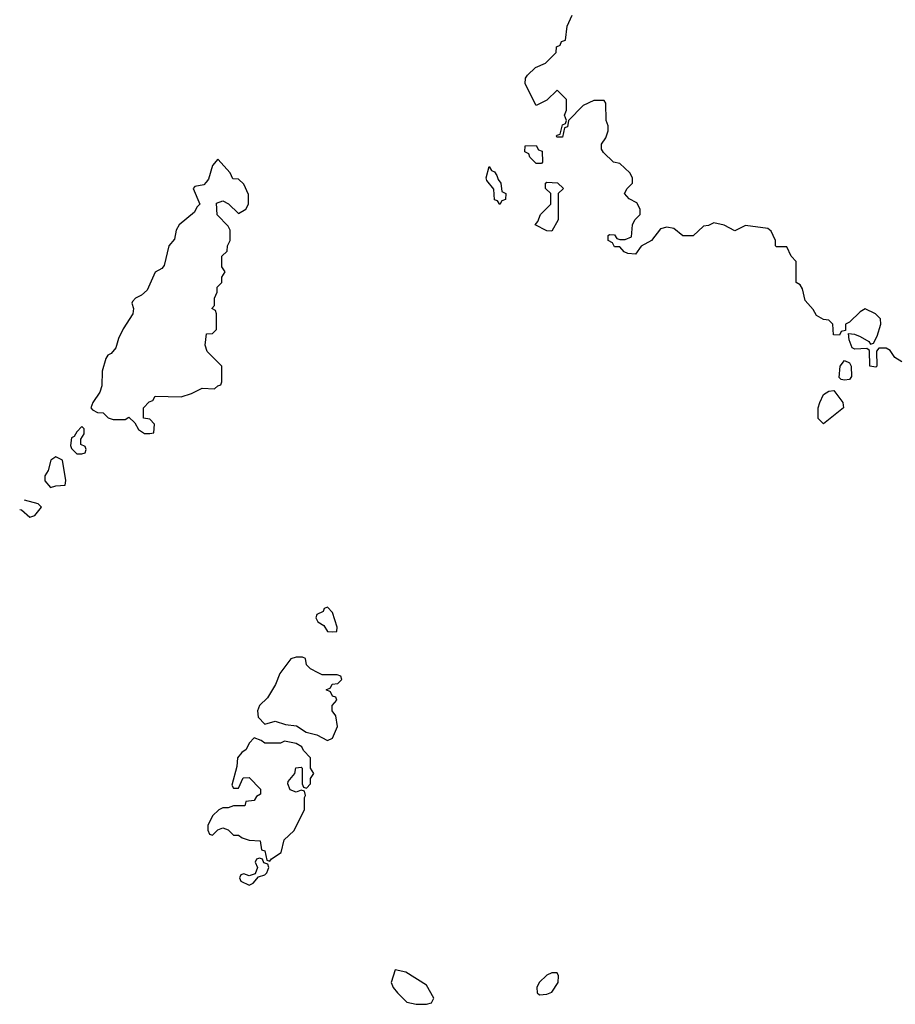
# Model space of a CAD drawing. Header units: inches. Extents: x 2769379 to 2883802, y 684208 to 828654.
# Tile 113 of 256: x 2776212 to 2779565, y 762146 to 765916. Entities that reach past the tile are written whole.
import ezdxf

# ---------------------------------------------------------------- set-up
doc = ezdxf.new("R2010")
doc.units = ezdxf.units.IN
doc.header["$MEASUREMENT"] = 0
doc.layers.add('C7776', color=7, linetype='Continuous')

msp = doc.modelspace()

# ---------------------------------------------------------------- linework, layer by layer
at = {"layer": 'C7776', "color": 2}
for points, elevation in [([(2779590, 764606), (2779563.1, 764623.1), (2779546, 764650), (2779530, 764658), (2779502, 764658), (2779492.7, 764647.3), (2779494, 764590), (2779490, 764586), (2779468, 764590), (2779466, 764650), (2779456.4, 764656.4), (2779410, 764654), (2779400.2, 764660.2), (2779388, 764690), (2779386, 764714), (2779408.4, 764711.6), (2779430, 764702.8), (2779463.6, 764683.6), (2779470, 764674), (2779482, 764678), (2779496, 764704), (2779509.2, 764750), (2779508.7, 764770), (2779489.3, 764789.3), (2779450, 764808.7), (2779430, 764798), (2779390, 764758), (2779374, 764750), (2779374, 764726), (2779358, 764722), (2779351.6, 764708.4), (2779328.9, 764708.9), (2779326, 764750), (2779310, 764766), (2779290, 764768), (2779263.1, 764783.1), (2779250, 764806), (2779220.4, 764840.4), (2779210, 764886), (2779200.4, 764900.4), (2779186, 764910), (2779186, 764990), (2779166, 765010), (2779150, 765046), (2779110, 765046), (2779106, 765050), (2779106, 765070), (2779098, 765090), (2779090, 765106), (2779076.4, 765116.4), (2778991.6, 765128.4), (2778950, 765108), (2778910, 765128.7), (2778870, 765138), (2778850, 765128), (2778830, 765126), (2778791.3, 765088.7), (2778751.1, 765088.9), (2778716.4, 765116.4), (2778690, 765122), (2778665.4, 765114.6), (2778632, 765070), (2778591.6, 765048.4), (2778570, 765018), (2778540.4, 765020.4), (2778527.3, 765027.3), (2778510, 765046), (2778490, 765046), (2778482, 765062), (2778466, 765070), (2778466, 765090), (2778470, 765094), (2778490, 765092), (2778498, 765078), (2778510, 765074), (2778530, 765074), (2778555.3, 765084.7), (2778558, 765130), (2778568, 765150), (2778588, 765170), (2778588, 765190), (2778574.6, 765214.6), (2778546, 765230), (2778528, 765250), (2778538, 765270), (2778558, 765290), (2778558, 765310), (2778548, 765330), (2778510, 765366), (2778486, 765370), (2778447.3, 765407.3), (2778440.4, 765420.4), (2778440.4, 765439.6), (2778456.4, 765463.6), (2778466, 765490), (2778466, 765510), (2778458, 765530), (2778456.4, 765596.4), (2778450, 765606), (2778410, 765606), (2778370, 765588), (2778314, 765530), (2778310, 765506), (2778298, 765502), (2778290, 765466), (2778270, 765466), (2778266, 765470), (2778270, 765474), (2778282, 765478), (2778290, 765514), (2778302, 765518), (2778306, 765530), (2778298, 765550), (2778306, 765570), (2778306, 765610), (2778270, 765646), (2778230, 765608), (2778190, 765588), (2778148, 765670), (2778148.4, 765691.6), (2778156.4, 765703.6), (2778187.3, 765732.7), (2778226, 765750), (2778266, 765790), (2778267.3, 765812.7), (2778282, 765818), (2778287.3, 765832.7), (2778302, 765838), (2778308.4, 765891.6), (2778327.3, 765932.7)], 2), ([(2776211.6, 764040.6), (2776218.9, 764038.9), (2776250, 764011), (2776270, 764018), (2776295.3, 764050), (2776282, 764062), (2776230.5, 764076.9)], 6)]:
    msp.add_lwpolyline(points, dxfattribs=dict(at, elevation=elevation))
for points, elevation in [([(2778190, 765366), (2778166, 765390), (2778162, 765402), (2778146, 765410), (2778147.3, 765432.7), (2778190, 765434), (2778198, 765418), (2778212.7, 765412.7), (2778214, 765370), (2778210, 765366)], 2), ([(2776970, 765382), (2776950, 765357.2), (2776934.4, 765305.6), (2776926, 765294), (2776916.3, 765283.7), (2776883, 765277), (2776876, 765270), (2776902, 765210), (2776890, 765198), (2776881, 765179), (2776822.8, 765130), (2776811.3, 765110), (2776804.4, 765075.6), (2776783.1, 765050), (2776764.9, 764975.1), (2776756.4, 764963.6), (2776730, 764949.2), (2776699.9, 764880.1), (2776678.3, 764861.7), (2776654.8, 764850), (2776643.5, 764836.5), (2776641, 764830), (2776647.3, 764810), (2776644.9, 764790), (2776607.7, 764732.3), (2776590, 764695.3), (2776579.9, 764660.1), (2776561.6, 764638.4), (2776548.8, 764631.2), (2776541.7, 764618.3), (2776527.2, 764570), (2776526, 764514), (2776518, 764490), (2776491.3, 764450), (2776484.7, 764430), (2776490, 764422), (2776510, 764412), (2776531, 764411), (2776550, 764392), (2776570, 764384.7), (2776615.3, 764384.7), (2776630, 764394), (2776652, 764372), (2776666.4, 764346.4), (2776690, 764332), (2776710, 764332), (2776726, 764334), (2776727.3, 764367.3), (2776710, 764386), (2776686, 764390), (2776686, 764430), (2776707.3, 764452.7), (2776722, 764458), (2776730, 764474), (2776830, 764472), (2776870, 764484.7), (2776910, 764504.7), (2776958, 764502), (2776970, 764514), (2776982, 764518), (2776986, 764530), (2776986, 764590), (2776930, 764646), (2776922, 764670), (2776927.3, 764712.7), (2776950, 764714), (2776966, 764730), (2776966, 764790), (2776962, 764802), (2776948, 764810), (2776958, 764822), (2776958, 764850), (2776967.3, 764872.7), (2776968.4, 764891.6), (2776986, 764910), (2776986, 764930), (2776998, 764950), (2776986, 764970), (2776986, 765010), (2777006, 765030), (2777008, 765050), (2777018, 765070), (2777018, 765110), (2777010, 765126), (2776968.4, 765168.4), (2776966, 765214), (2776990, 765222), (2777011.1, 765211.1), (2777050, 765174), (2777078, 765190), (2777088, 765210), (2777088, 765230), (2777087.3, 765247.3), (2777070, 765286), (2777050, 765306), (2777027.3, 765307.3), (2777018, 765330)], 6), ([(2778050, 765208), (2778042, 765222), (2778030, 765226), (2778027.3, 765267.3), (2778000.4, 765300.4), (2777998, 765310), (2778010, 765354), (2778018, 765338), (2778030, 765334), (2778039.6, 765319.6), (2778043.6, 765303.6), (2778054, 765290), (2778058, 765258), (2778074, 765250), (2778072.7, 765227.3), (2778058, 765222)], 2), ([(2778250, 765106), (2778230, 765108), (2778186, 765130), (2778196.4, 765143.6), (2778206, 765170), (2778246, 765210), (2778246, 765250), (2778226, 765270), (2778226, 765290), (2778230, 765294), (2778271.6, 765291.6), (2778294, 765270), (2778274, 765250), (2778274, 765150)], 2), ([(2779370, 764535.3), (2779358, 764538), (2779350, 764546), (2779354, 764590), (2779370, 764611.3), (2779390, 764602), (2779396, 764590), (2779398, 764550), (2779390, 764538)], 2), ([(2779290, 764369), (2779269.6, 764389.6), (2779269.6, 764430), (2779275.6, 764450), (2779290, 764480.7), (2779310, 764494), (2779330, 764496), (2779364, 764450), (2779366.8, 764430)], 2), ([(2776450, 764358), (2776430, 764338), (2776419.8, 764320.2), (2776410, 764315.3), (2776406, 764286), (2776410, 764274), (2776430, 764254), (2776450, 764254), (2776462, 764258), (2776466, 764270), (2776462, 764282), (2776446, 764290), (2776446, 764310), (2776458, 764330), (2776458, 764350)], 6), ([(2776350, 764242.7), (2776331, 764230), (2776320.4, 764190), (2776308.4, 764170), (2776308.4, 764150), (2776330, 764124.7), (2776350, 764131.3), (2776386, 764134), (2776388, 764152), (2776375.3, 764230)], 6), ([(2777390, 763666), (2777378, 763662), (2777374, 763650), (2777350, 763638), (2777345.4, 763625.4), (2777354, 763610), (2777376.9, 763596.9), (2777390, 763574), (2777410, 763572), (2777426, 763574), (2777428, 763590), (2777410, 763646)], 6), ([(2777270, 763475.3), (2777250, 763468.7), (2777207.9, 763412.1), (2777191, 763370), (2777161.1, 763318.9), (2777130.7, 763290), (2777122.8, 763270), (2777125.2, 763245.2), (2777150, 763218), (2777190.4, 763230.4), (2777230, 763217.1), (2777272.2, 763212.2), (2777308.4, 763188.4), (2777350, 763177.3), (2777390, 763156), (2777410, 763164.7), (2777429, 763210), (2777422, 763250), (2777408, 763270), (2777408, 763290), (2777426, 763310), (2777422, 763322), (2777410, 763326), (2777402, 763342), (2777386, 763350), (2777402, 763358), (2777408.4, 763371.6), (2777430, 763374), (2777446, 763390), (2777442, 763402), (2777427.3, 763407.3), (2777370, 763408), (2777354.6, 763414.6), (2777326, 763430), (2777310, 763446), (2777306, 763470), (2777294.6, 763474.6)], 6), ([(2777110, 763166), (2777090, 763146), (2777078.8, 763121.2), (2777062, 763110), (2777046, 763090), (2777043.6, 763056.4), (2777024.7, 762984.7), (2777030, 762974), (2777050, 762974), (2777067.3, 763012.7), (2777090, 763014), (2777134, 762970), (2777134, 762950), (2777118, 762942), (2777110, 762926), (2777078, 762922), (2777074, 762906), (2777030, 762906), (2777010, 762898), (2776990, 762898), (2776974, 762890), (2776950, 762868), (2776932, 762830), (2776932.7, 762812.7), (2776938, 762798), (2776950, 762794), (2776970, 762814), (2776990, 762822), (2777010, 762814), (2777030, 762794), (2777050, 762794), (2777063.6, 762783.6), (2777090, 762774), (2777132, 762772), (2777138, 762738), (2777150, 762734), (2777158, 762698), (2777170, 762694), (2777176.4, 762703.6), (2777212.7, 762727.3), (2777224, 762776), (2777262, 762810), (2777302, 762890), (2777302, 762938), (2777306, 762946), (2777302, 762962), (2777290, 762966), (2777270, 762958), (2777247.3, 762967.3), (2777238, 762990), (2777240.4, 762999.6), (2777266, 763030), (2777268.9, 763051.1), (2777290, 763054), (2777294, 763050), (2777294, 762990), (2777298, 762978), (2777310, 762974), (2777326, 762990), (2777326, 763010), (2777338, 763030), (2777326, 763050), (2777326, 763090), (2777298, 763118), (2777291.8, 763131.8), (2777270, 763145.2), (2777226.4, 763153.6), (2777210, 763146), (2777150, 763146), (2777136.4, 763156.4)], 6), ([(2777130, 762706), (2777118, 762702), (2777114, 762690), (2777122, 762670), (2777114, 762646), (2777090, 762638), (2777070, 762646), (2777058, 762642), (2777054, 762630), (2777058, 762618), (2777090, 762602), (2777106, 762610), (2777126, 762634), (2777150, 762642), (2777158, 762650), (2777166, 762670), (2777162, 762682), (2777147.3, 762687.3), (2777142, 762702)], 6), ([(2777650, 762278), (2777634, 762230), (2777642, 762210), (2777658, 762190), (2777694.8, 762154.8), (2777730, 762146), (2777770, 762146), (2777788.4, 762151.6), (2777798, 762170), (2777770, 762219), (2777690, 762268.7)], 6), ([(2778270, 762266), (2778250, 762266), (2778230, 762258), (2778201, 762230), (2778192, 762210), (2778194, 762190), (2778202, 762182), (2778230, 762184.7), (2778250, 762192), (2778274, 762230), (2778275.3, 762255.3)], 6)]:
    msp.add_lwpolyline(points, close=True, dxfattribs=dict(at, elevation=elevation))

doc.saveas('drawing.dxf')
